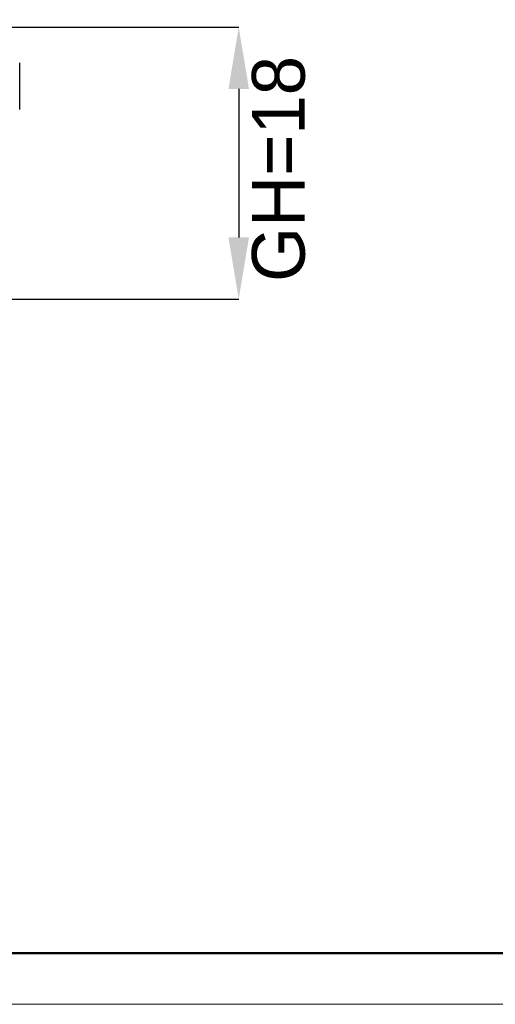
# Model space of a CAD drawing. Header units: millimetres. Extents: x 2587 to 2866, y 1526 to 1718.
# Tile 5 of 9: x 2695 to 2726, y 1526 to 1591. Entities that reach past the tile are written whole.
import ezdxf

# ---------------------------------------------------------------- set-up
doc = ezdxf.new("R2010")
doc.units = ezdxf.units.MM
doc.layers.add('1轮廓实线层', color=7, linetype='Continuous')
doc.layers.add('2细线层', color=3, linetype='Continuous')
doc.layers.add('粗实线层', color=7, linetype='Continuous', lineweight=50)
doc.layers.add('细实线层', color=3, linetype='Continuous', lineweight=18)
doc.styles.add('SLDTEXTSTYLE1', font='txt')
doc.dimstyles.new('SLDDIMSTYLE1', dxfattribs={"dimtxt": 3.5, "dimasz": 4.08, "dimexe": 0, "dimexo": 0.0625, "dimgap": 0.875, "dimtad": 2, "dimdec": 0, "dimrnd": 1e-09, "dimzin": 4, "dimdsep": 46, "dimtxsty": 'SLDTEXTSTYLE1', "dimsah": 1, "dimcen": 0.09, "dimadec": 0, "dimazin": 1, "dimtfac": 1, "dimtmove": 0, "dimatfit": 0, "dimfxl": 1, "dimfrac": 2, "dimtolj": 1, "dimtzin": 12, "dimarcsym": 0})

# ---------------------------------------------------------------- blocks, each defined once
blk = doc.blocks.new('*D12')
at = {"layer": '2细线层', "color": 0, "lineweight": -2, "transparency": 16777216}
for p, q in [((2693.128, 1590.342), (2709.336, 1590.342)), ((2709.336, 1586.262), (2709.336, 1576.422)), ((2678.65, 1572.342), (2709.336, 1572.342))]:
    blk.add_line(p, q, dxfattribs=at)
at = {"layer": '2细线层', "color": 0, "transparency": 16777216}
for points in [[(2708.656, 1586.262), (2710.016, 1586.262), (2709.336, 1590.342)], [(2708.656, 1576.422), (2710.016, 1576.422), (2709.336, 1572.342)]]:
    blk.add_solid(points, dxfattribs=at)
at = {"layer": 'Defpoints', "color": 0, "transparency": 16777216}
for p in [(2693.065, 1590.342), (2678.587, 1572.342), (2709.336, 1572.342)]:
    blk.add_point(p, dxfattribs=at)
at = {"layer": '2细线层', "color": 0, "transparency": 16777216, "insert": (2710.211, 1580.959), "char_height": 3.5, "attachment_point": 2, "rotation": 90, "style": 'SLDTEXTSTYLE1'}
blk.add_mtext('\\A1;GH=18', dxfattribs=at)

msp = doc.modelspace()

# ---------------------------------------------------------------- linework, layer by layer
at = {"layer": '1轮廓实线层', "linetype": 'Continuous', "lineweight": 25}
msp.add_line((2694.825, 1584.903), (2694.825, 1587.982), dxfattribs=at)
at = {"layer": '粗实线层'}
msp.add_lwpolyline([(2603.227, 1712.961), (2853.76, 1712.961), (2853.76, 1529.027), (2603.227, 1529.027)], close=True, dxfattribs=at)
at = {"layer": '细实线层'}
msp.add_lwpolyline([(2586.938, 1717.53), (2858.329, 1717.53), (2858.329, 1525.637), (2586.938, 1525.637)], close=True, dxfattribs=at)

# ---------------------------------------------------------------- dimensions: what is measured, and where the dimension line sits
at = {"layer": '2细线层'}
dim = msp.add_linear_dim(base=(2709.336, 1572.342), p1=(2693.065, 1590.342), p2=(2678.587, 1572.342), angle=90, text='GH=<>', dimstyle='SLDDIMSTYLE1', dxfattribs=at)
dim.commit()
dim.dimension.update_dxf_attribs({"geometry": '*D12', "text_midpoint": (2709.336, 1580.959), "dimtype": 160})

doc.saveas('drawing.dxf')
